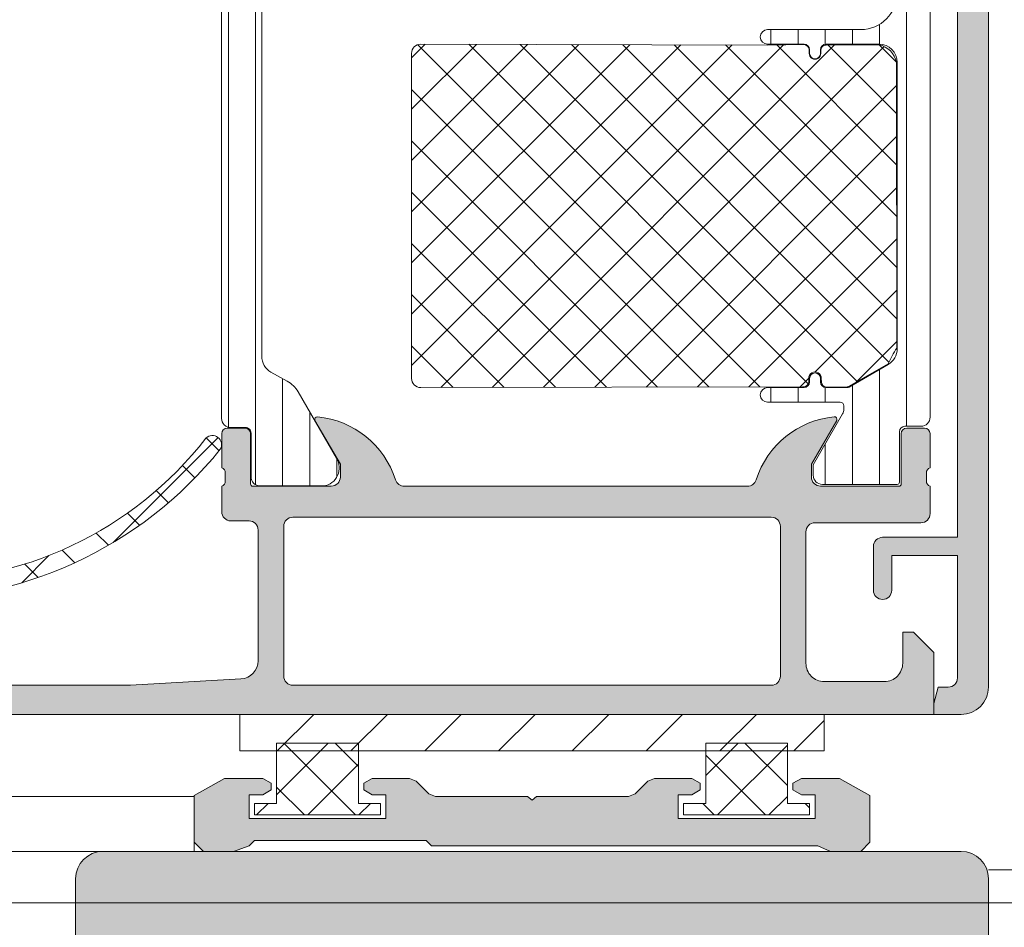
# Model space of a CAD drawing. Header units: millimetres. Extents: x 71658 to 298332, y -154437 to -30421.
# Tile 47 of 155: x 94020 to 94074, y -60091 to -60041. Entities that reach past the tile are written whole.
import ezdxf

# ---------------------------------------------------------------- set-up
doc = ezdxf.new("R2010")
doc.units = ezdxf.units.MM
doc.header["$LTSCALE"] = 500
doc.header["$MEASUREMENT"] = 0
doc.layers.add('A-13-UKS', color=250, linetype='Continuous', lineweight=5)
doc.layers.add('SA_Ripplagi', color=45, linetype='Continuous', lineweight=9)

# ---------------------------------------------------------------- blocks, each defined once
blk = doc.blocks.new('lülanduks')
at = {"layer": 'A-13-UKS'}
h = blk.add_hatch(color=256, dxfattribs=at)
edge = h.paths.add_edge_path()
edge.add_line((94070.28677391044, -58681.78314224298), (94070.28677391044, -58681.18313613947))
edge.add_line((94070.28677391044, -58681.18313613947), (94070.52792762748, -58680.28314224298))
edge.add_line((94070.52792762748, -58680.28314224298), (94071.08677314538, -58680.28314224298))
edge.add_arc((94071.08677314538, -58679.78314224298), 0.5, 270, 359.9971618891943)
edge.add_line((94071.58677314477, -58679.78316701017), (94071.58710502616, -58673.08314529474))
edge.add_line((94071.58710502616, -58673.08314529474), (94067.98712944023, -58673.08314529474))
edge.add_line((94067.98712944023, -58673.08314529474), (94067.98683570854, -58674.98310867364))
edge.add_ellipse((94067.48683570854, -58674.98310867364), major_axis=(0.5, -6.123233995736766e-17), ratio=1, start_angle=180, end_angle=360, ccw=False)
edge.add_line((94066.98683570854, -58674.98310867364), (94066.98683570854, -58672.58311477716))
edge.add_ellipse((94067.48657223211, -58672.58285130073), major_axis=(0.4997365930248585, -6.120008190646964e-17), ratio=1, start_angle=89.96979190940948, end_angle=180.0302080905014, ccw=False)
edge.add_line((94067.48683570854, -58672.08311477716), (94071.58710884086, -58672.08314529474))
edge.add_line((94071.58710884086, -58672.08314529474), (94071.58710884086, -58621.48313919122))
edge.add_line((94071.58710884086, -58621.48313919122), (94067.48683570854, -58621.4831697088))
edge.add_ellipse((94067.48657859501, -58620.98342682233), major_axis=(0.4997429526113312, -6.120086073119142e-17), ratio=1, start_angle=179.9705218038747, end_angle=270.029478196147, ccw=False)
edge.add_line((94066.98683570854, -58620.9831697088), (94066.98683570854, -58618.58316818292))
edge.add_ellipse((94067.48683570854, -58618.58316818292), major_axis=(0.5, -6.123233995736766e-17), ratio=1, start_angle=0, end_angle=180, ccw=False)
edge.add_line((94067.98683570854, -58618.58316818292), (94067.98712944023, -58620.48313919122))
edge.add_line((94067.98712944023, -58620.48313919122), (94071.58710502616, -58620.48313919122))
edge.add_line((94071.58710502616, -58620.48313919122), (94071.58677314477, -58613.78311750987))
edge.add_arc((94071.08677314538, -58613.78314227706), 0.5, 360.0028381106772, 450)
edge.add_line((94071.08677314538, -58613.28314227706), (94070.52995704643, -58613.28314227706))
edge.add_line((94070.52995704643, -58613.28314227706), (94070.28880332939, -58612.38314075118))
edge.add_line((94070.28880332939, -58612.38314075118), (94070.28880332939, -58611.78314227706))
edge.add_line((94070.28880332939, -58611.78314227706), (94071.78677391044, -58611.78317276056))
edge.add_ellipse((94071.78423586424, -58613.28779839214), major_axis=(1.504627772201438, -1.842637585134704e-16), ratio=1, start_angle=-0.5129896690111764, end_angle=89.90335190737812, ccw=False)
edge.add_line((94073.28880332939, -58613.30126968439), (94073.28677391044, -58680.2831117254))
edge.add_ellipse((94071.78747185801, -58680.28384017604), major_axis=(1.499302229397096, -1.836115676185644e-16), ratio=1, start_angle=-90.02667204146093, end_angle=0.02783771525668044, ccw=False)
edge.add_line((94071.78677391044, -58681.78314224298), (94070.28677391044, -58681.78314224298))
at = {"layer": 'A-13-UKS', "extrusion": (0, 0, -1)}
h = blk.add_hatch(color=256, dxfattribs=at)
edge = h.paths.add_edge_path()
edge.add_arc((-94069.58880488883, -58670.78315598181), 0.4999862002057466, 180, 270.0000000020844)
edge.add_line((-94069.5888048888, -58671.28314218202), (-94063.78879965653, -58671.28314218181))
edge.add_ellipse((-94063.78879965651, -58671.78313854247), major_axis=(-0.4999963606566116, 0), ratio=1, start_angle=180, end_angle=270.0000000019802, ccw=False)
edge.add_line((-94063.28880329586, -58671.78313854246), (-94063.28880329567, -58678.9831193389))
edge.add_ellipse((-94064.28882320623, -58678.98311933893), major_axis=(-1.000019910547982, 0), ratio=1, start_angle=89.99999999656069, end_angle=180, ccw=False)
edge.add_line((-94064.28882320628, -58679.98313924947), (-94067.58879108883, -58679.98313924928))
edge.add_ellipse((-94067.58882207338, -58678.98317023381), major_axis=(-0.999969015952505, 0), ratio=1, start_angle=-0.0017821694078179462, end_angle=90.00177533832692, ccw=False)
edge.add_line((-94068.58879108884, -58678.98313913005), (-94068.58879108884, -58677.28314218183))
edge.add_line((-94068.58879108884, -58677.28314218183), (-94069.18879719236, -58677.28314218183))
edge.add_line((-94069.18879719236, -58677.28314218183), (-94070.28880329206, -58678.38314065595))
edge.add_line((-94070.28880329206, -58678.38314065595), (-94070.28880329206, -58681.78314225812))
edge.add_line((-94070.28880329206, -58681.78314225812), (-94001.78880489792, -58681.78314225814))
edge.add_arc((-94001.78880489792, -58681.28314590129), 0.4999963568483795, 270, 360.0004159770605)
edge.add_line((-94001.28880854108, -58681.28314227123), (-94001.28880854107, -58677.28313854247))
edge.add_arc((-94001.78880490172, -58677.28313854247), 0.4999963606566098, 0, 89.99999998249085)
edge.add_line((-94001.78880490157, -58676.78314218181), (-94003.08884710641, -58676.78314218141))
edge.add_arc((-94003.08884710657, -58677.28309141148), 0.4999492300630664, 89.99999998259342, 180)
edge.add_line((-94003.58879633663, -58677.28309141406), (-94003.58879633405, -58677.78314218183))
edge.add_line((-94003.58879633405, -58677.78314218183), (-94002.58879633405, -58677.78314218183))
edge.add_line((-94002.58879633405, -58677.78314218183), (-94002.58879633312, -58679.48309602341))
edge.add_ellipse((-94003.58883955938, -58679.48309602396), major_axis=(-1.000043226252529, 0), ratio=1, start_angle=89.99999998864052, end_angle=180, ccw=False)
edge.add_line((-94003.58883955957, -58680.48313925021), (-94007.58883972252, -58680.48313924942))
edge.add_ellipse((-94007.58883972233, -58679.48318645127), major_axis=(-0.9999527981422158, 0), ratio=1, start_angle=0, end_angle=89.99999998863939, ccw=False)
edge.add_line((-94008.58879252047, -58679.48318645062), (-94008.58879251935, -58677.78314218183))
edge.add_line((-94008.58879251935, -58677.78314218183), (-94007.58879251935, -58677.78314218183))
edge.add_line((-94007.58879251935, -58677.78314218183), (-94007.58879251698, -58677.28319091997))
edge.add_arc((-94008.08884125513, -58677.2831909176), 0.5000487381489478, 0, 90.0000000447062)
edge.add_line((-94008.08884125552, -58676.78314217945), (-94010.88882463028, -58676.78314218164))
edge.add_arc((-94010.88882462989, -58677.28312838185), 0.4999862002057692, 90.0000000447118, 180)
edge.add_line((-94011.38881083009, -58677.2831283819), (-94011.38881083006, -58677.48315201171))
edge.add_arc((-94010.88882371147, -58677.48315201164), 0.4999871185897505, 180, 270.0000000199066)
edge.add_line((-94010.8888237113, -58677.98313913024), (-94010.38881357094, -58677.98313913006))
edge.add_ellipse((-94010.38881357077, -58678.48314187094), major_axis=(-0.5000027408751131, 0), ratio=1, start_angle=180, end_angle=270.000000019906, ccw=False)
edge.add_line((-94009.8888108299, -58678.48314187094), (-94009.88881082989, -58679.68314746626))
edge.add_ellipse((-94010.38880719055, -58679.68314746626), major_axis=(-0.4999963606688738, 0), ratio=1, start_angle=90, end_angle=180, ccw=False)
edge.add_line((-94010.38880719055, -58680.18314382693), (-94026.28880472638, -58680.18314382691))
edge.add_line((-94026.28880472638, -58680.18314382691), (-94032.34585920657, -58679.83702751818))
edge.add_ellipse((-94032.28881012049, -58678.83866536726), major_axis=(-0.999990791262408, 0), ratio=1, start_angle=0, end_angle=86.72952235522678, ccw=False)
edge.add_line((-94033.28880091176, -58678.83866536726), (-94033.28880091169, -58671.6831437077))
edge.add_ellipse((-94032.78880091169, -58671.68314370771), major_axis=(-0.5000000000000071, 0), ratio=1, start_angle=270, end_angle=360, ccw=False)
edge.add_line((-94032.78880091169, -58671.18314370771), (-94031.78880091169, -58671.18314370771))
edge.add_arc((-94031.78880091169, -58670.68314370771), 0.5000000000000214, 270, 360)
edge.add_line((-94031.28880091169, -58670.68314370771), (-94031.28880091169, -58669.28314218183))
edge.add_ellipse((-94031.20996446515, -58669.01562158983), major_axis=(-0.2788950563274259, 0), ratio=1, start_angle=-1.1645893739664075, end_angle=73.5801235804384, ccw=False)
edge.add_line((-94031.48880191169, -58669.00995318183), (-94031.48880191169, -58668.55635918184))
edge.add_ellipse((-94031.20993381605, -58668.55069852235), major_axis=(-0.2789255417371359, 0), ratio=1, start_angle=-73.57540544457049, end_angle=1.1628700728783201, ccw=False)
edge.add_line((-94031.28880091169, -58668.28315518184), (-94031.28880091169, -58666.40314418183))
edge.add_arc((-94031.58880091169, -58666.40314418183), 0.3000000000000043, 0, 90)
edge.add_line((-94031.58880091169, -58666.10314418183), (-94032.56877523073, -58666.10314418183))
edge.add_arc((-94032.56877523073, -58666.40314418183), 0.2999999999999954, 90, 180)
edge.add_line((-94032.86877523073, -58666.40314418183), (-94032.86877523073, -58669.16314218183))
edge.add_ellipse((-94032.98877523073, -58669.16314218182), major_axis=(-0.1199999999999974, 0), ratio=1, start_angle=90.00172824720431, end_angle=180, ccw=False)
edge.add_line((-94032.9887716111, -58669.28314218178), (-94037.28864612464, -58669.28327188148))
edge.add_ellipse((-94037.28866120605, -58668.78328476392), major_axis=(-0.4999871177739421, 0), ratio=1, start_angle=0, end_angle=90.0017282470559, ccw=False)
edge.add_line((-94037.78864832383, -58668.78328476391), (-94037.7886483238, -58668.08327493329))
edge.add_line((-94037.7886483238, -58668.08327493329), (-94036.40040369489, -58665.67875680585))
edge.add_arc((-94036.52425372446, -58665.62085310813), 0.1367174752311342, 334.9424651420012, 455.5867900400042)
edge.add_arc((-94036.05079643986, -58670.4610344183), 5.000000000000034, 95.5867900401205, 162.2389628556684)
edge.add_ellipse((-94041.28865041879, -58668.78327169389), major_axis=(-0.5000001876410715, 0), ratio=1, start_angle=90.00000000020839, end_angle=162.2389628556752, ccw=False)
edge.add_line((-94041.28865041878, -58669.28327188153), (-94060.08895316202, -58669.28327188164))
edge.add_ellipse((-94060.08895316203, -58668.78328184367), major_axis=(-0.4999900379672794, 0), ratio=1, start_angle=17.74493797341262, end_angle=90.00000000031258, ccw=False)
edge.add_arc((-94065.32726869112, -58670.45956965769), 5.000000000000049, 17.7449379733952, 84.36827486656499)
edge.add_arc((-94064.85024253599, -58665.62206284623), 0.1390303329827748, 84.36827486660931, 204.0655308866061)
edge.add_line((-94064.97718830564, -58665.67875680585), (-94063.58894367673, -58668.08327493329))
edge.add_line((-94063.58894367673, -58668.08327493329), (-94063.5889436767, -58668.78328476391))
edge.add_ellipse((-94064.08893079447, -58668.78328476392), major_axis=(-0.4999871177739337, 0), ratio=1, start_angle=89.9982717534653, end_angle=180, ccw=False)
edge.add_line((-94064.08894587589, -58669.28327188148), (-94068.38882181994, -58669.28314218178))
edge.add_ellipse((-94068.38881820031, -58669.16314218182), major_axis=(-0.1199999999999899, 0), ratio=1, start_angle=0, end_angle=89.99827175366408, ccw=False)
edge.add_line((-94068.50881820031, -58669.16314218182), (-94068.50881820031, -58666.40314418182))
edge.add_arc((-94068.80881820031, -58666.40314418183), 0.300000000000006, 0, 90)
edge.add_line((-94068.80881820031, -58666.10314418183), (-94069.78879251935, -58666.10314418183))
edge.add_arc((-94069.78879251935, -58666.40314418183), 0.3000000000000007, 90, 180)
edge.add_line((-94070.08879251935, -58666.40314418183), (-94070.08879251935, -58668.28315518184))
edge.add_ellipse((-94070.16765961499, -58668.55069852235), major_axis=(-0.2789255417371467, 0), ratio=1, start_angle=178.8371299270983, end_angle=253.5754054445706, ccw=False)
edge.add_line((-94069.88879151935, -58668.55635918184), (-94069.88879151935, -58669.00995318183))
edge.add_ellipse((-94070.16762697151, -58669.01562154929), major_axis=(-0.2788930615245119, 0), ratio=1, start_angle=106.4198764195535, end_angle=181.1645893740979, ccw=False)
edge.add_line((-94070.08879108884, -58669.28314022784), (-94070.08879108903, -58670.78315598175))
edge = h.paths.add_edge_path()
edge.add_ellipse((-94061.38879080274, -58671.48314675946), major_axis=(-0.5, 0), ratio=1, start_angle=270, end_angle=360, ccw=False)
edge.add_line((-94061.38879080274, -58670.98314675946), (-94035.18879480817, -58670.98314675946))
edge.add_ellipse((-94035.18879480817, -58671.48314675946), major_axis=(-0.5, 0), ratio=1, start_angle=180, end_angle=270, ccw=False)
edge.add_line((-94034.68879480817, -58671.48314675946), (-94034.68879480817, -58679.68313619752))
edge.add_ellipse((-94035.18879480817, -58679.68313619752), major_axis=(-0.5, 0), ratio=1, start_angle=90, end_angle=180, ccw=False)
edge.add_line((-94035.18879480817, -58680.18313619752), (-94061.38879080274, -58680.18313619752))
edge.add_ellipse((-94061.38879080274, -58679.68313619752), major_axis=(-0.5, 0), ratio=1, start_angle=0, end_angle=90, ccw=False)
edge.add_line((-94061.88879080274, -58679.68313619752), (-94061.88879080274, -58671.48314675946))
at = {"layer": 'A-13-UKS'}
blk.add_hatch(color=256, dxfattribs=at).paths.add_polyline_path([(94030.28880317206, -58689.28314225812), (94031.93880339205, -58689.28314225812), (94032.78880329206, -58688.98314224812), (94033.08880324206, -58688.68314223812), (94042.48880310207, -58688.68314223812), (94042.78880329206, -58688.98314224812), (94063.93880482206, -58688.98314224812), (94064.63880176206, -58689.28314225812), (94066.28880329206, -58689.28314225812), (94066.78880329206, -58688.78314225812), (94066.78880329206, -58686.22314231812), (94065.12880344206, -58685.28314225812), (94063.03880329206, -58685.28314225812), (94062.57880421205, -58685.55314223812), (94062.57880421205, -58685.91314236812), (94063.03880329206, -58686.18314235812), (94063.78880329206, -58686.18314235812), (94063.78880329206, -58687.48314230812), (94056.28880329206, -58687.48314230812), (94056.28880329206, -58686.18314235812), (94057.03880329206, -58686.18314235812), (94057.49880237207, -58685.91314236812), (94057.49880237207, -58685.55314223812), (94057.03880329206, -58685.28314225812), (94054.99880237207, -58685.28314225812), (94054.63880367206, -58685.43314235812), (94053.93880291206, -58686.13314215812), (94053.57880421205, -58686.28314225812), (94048.53880329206, -58686.28314225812), (94048.28880329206, -58686.48314230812), (94048.03880329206, -58686.28314225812), (94042.99880333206, -58686.28314225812), (94042.63880367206, -58686.13314215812), (94041.93880291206, -58685.43314235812), (94041.57880325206, -58685.28314225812), (94039.53880329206, -58685.28314225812), (94039.07880325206, -58685.55314223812), (94039.07880325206, -58685.91314236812), (94039.53880329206, -58686.18314235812), (94040.28880329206, -58686.18314235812), (94040.28880329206, -58687.48314230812), (94032.78880329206, -58687.48314230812), (94032.78880329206, -58686.18314235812), (94033.53880329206, -58686.18314235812), (94033.99880333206, -58685.91314236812), (94033.99880333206, -58685.55314223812), (94033.53880329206, -58685.28314225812), (94031.44880314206, -58685.28314225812), (94029.78880317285, -58686.22314231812), (94029.78880317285, -58688.78314225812)])
at = {"layer": 'A-13-UKS', "extrusion": (0, 0, -1)}
h = blk.add_hatch(color=256, dxfattribs=at)
edge = h.paths.add_edge_path()
edge.add_arc((-94071.78880329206, -58690.78314225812), 1.500000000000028, 90, 180)
edge.add_line((-94073.28880329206, -58690.78314225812), (-94073.28880329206, -58863.78314225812))
edge.add_arc((-94072.78880329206, -58863.78314225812), 0.4999999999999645, 180, 270)
edge.add_line((-94072.78880329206, -58864.28314225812), (-94071.28880329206, -58864.28314225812))
edge.add_line((-94071.28880329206, -58864.28314225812), (-94070.58880329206, -58863.58314225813))
edge.add_line((-94070.58880329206, -58863.58314225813), (-94070.58880329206, -58862.88314225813))
edge.add_line((-94070.58880329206, -58862.88314225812), (-94071.78880329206, -58862.88314225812))
edge.add_line((-94071.78880329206, -58862.88314225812), (-94071.78880329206, -58860.18314225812))
edge.add_line((-94071.78880329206, -58860.18314225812), (-94067.33375226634, -58860.18314225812))
edge.add_ellipse((-94067.08880329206, -58860.23314225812), major_axis=(-0.2500000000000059, 0), ratio=1, start_angle=191.5369590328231, end_angle=348.46304096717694, ccw=False)
edge.add_line((-94066.84385431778, -58860.18314225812), (-94062.38880329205, -58860.18314225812))
edge.add_line((-94062.38880329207, -58860.18314225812), (-94062.38880329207, -58862.88314225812))
edge.add_line((-94062.38880329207, -58862.88314225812), (-94063.58880329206, -58862.88314225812))
edge.add_line((-94063.58880329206, -58862.88314225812), (-94063.58880329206, -58863.48314225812))
edge.add_line((-94063.58880329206, -58863.48314225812), (-94062.68880329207, -58864.38314225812))
edge.add_line((-94062.68880329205, -58864.38314225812), (-94061.38880329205, -58864.38314225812))
edge.add_arc((-94061.38880329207, -58863.88314225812), 0.5000000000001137, 270, 360)
edge.add_line((-94060.88880329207, -58863.88314225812), (-94060.88880329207, -58851.78314225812))
edge.add_ellipse((-94060.38880329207, -58851.78314225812), major_axis=(-0.4999999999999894, 0), ratio=1, start_angle=270, end_angle=360, ccw=False)
edge.add_line((-94060.38880329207, -58851.28314225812), (-94054.78880329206, -58851.28314225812))
edge.add_ellipse((-94054.78880329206, -58852.78314225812), major_axis=(-1.500000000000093, 0), ratio=1, start_angle=180, end_angle=270, ccw=False)
edge.add_line((-94053.28880329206, -58852.78314225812), (-94053.28880329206, -58879.78314225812))
edge.add_arc((-94052.78880329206, -58879.78314225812), 0.4999999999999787, 180, 270)
edge.add_line((-94052.78880329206, -58880.28314225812), (-94051.78880329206, -58880.28314225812))
edge.add_arc((-94051.78880329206, -58879.28314225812), 1.000000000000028, 270, 360)
edge.add_line((-94050.78880329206, -58879.28314225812), (-94050.78880329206, -58878.33591905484))
edge.add_line((-94050.78880329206, -58878.33591905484), (-94050.28880329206, -58878.04724392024))
edge.add_line((-94050.28880329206, -58878.04724392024), (-94050.28880329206, -58876.82459418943))
edge.add_line((-94050.28880329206, -58876.82459418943), (-94050.78880329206, -58876.53591905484))
edge.add_line((-94050.78880329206, -58876.53591905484), (-94050.28880329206, -58876.24724392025))
edge.add_line((-94050.28880329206, -58876.24724392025), (-94050.28880329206, -58875.02459418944))
edge.add_line((-94050.28880329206, -58875.02459418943), (-94050.78880329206, -58874.73591905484))
edge.add_line((-94050.78880329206, -58874.73591905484), (-94050.28880329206, -58874.44724392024))
edge.add_line((-94050.28880329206, -58874.44724392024), (-94050.28880329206, -58873.22459418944))
edge.add_line((-94050.28880329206, -58873.22459418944), (-94050.78880329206, -58872.93591905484))
edge.add_line((-94050.78880329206, -58872.93591905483), (-94050.28880329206, -58872.64724392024))
edge.add_line((-94050.28880329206, -58872.64724392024), (-94050.28880329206, -58871.42459418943))
edge.add_line((-94050.28880329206, -58871.42459418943), (-94050.78880329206, -58871.13591905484))
edge.add_line((-94050.78880329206, -58871.13591905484), (-94050.28880329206, -58870.84724392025))
edge.add_line((-94050.28880329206, -58870.84724392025), (-94050.28880329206, -58869.62459418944))
edge.add_line((-94050.28880329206, -58869.62459418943), (-94050.78880329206, -58869.33591905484))
edge.add_line((-94050.78880329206, -58869.33591905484), (-94050.28880329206, -58869.04724392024))
edge.add_line((-94050.28880329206, -58869.04724392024), (-94050.28880329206, -58867.82459418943))
edge.add_line((-94050.28880329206, -58867.82459418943), (-94050.78880329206, -58867.53591905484))
edge.add_line((-94050.78880329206, -58867.53591905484), (-94050.28880329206, -58867.24724392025))
edge.add_line((-94050.28880329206, -58867.24724392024), (-94050.28880329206, -58866.02459418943))
edge.add_line((-94050.28880329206, -58866.02459418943), (-94050.78880329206, -58865.73591905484))
edge.add_line((-94050.78880329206, -58865.73591905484), (-94050.28880329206, -58865.44724392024))
edge.add_line((-94050.28880329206, -58865.44724392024), (-94050.28880329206, -58864.44724392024))
edge.add_line((-94050.28880329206, -58864.44724392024), (-94049.15482865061, -58862.48314225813))
edge.add_ellipse((-94048.28880324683, -58862.98314225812), major_axis=(-1.00000000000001, 0), ratio=1, start_angle=209.9999999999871, end_angle=329.9999999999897, ccw=False)
edge.add_line((-94047.42277784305, -58862.48314225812), (-94046.28880329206, -58864.44724382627))
edge.add_line((-94046.28880329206, -58864.44724382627), (-94046.28880329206, -58866.39446712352))
edge.add_line((-94046.28880329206, -58866.39446712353), (-94045.78880329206, -58866.68314225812))
edge.add_line((-94045.78880329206, -58866.68314225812), (-94046.28880329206, -58866.97181739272))
edge.add_line((-94046.28880329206, -58866.97181739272), (-94046.28880329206, -58868.19446712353))
edge.add_line((-94046.28880329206, -58868.19446712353), (-94045.78880329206, -58868.48314225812))
edge.add_line((-94045.78880329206, -58868.48314225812), (-94046.28880329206, -58868.77181739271))
edge.add_line((-94046.28880329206, -58868.77181739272), (-94046.28880329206, -58869.99446712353))
edge.add_line((-94046.28880329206, -58869.99446712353), (-94045.78880329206, -58870.28314225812))
edge.add_line((-94045.78880329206, -58870.28314225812), (-94046.28880329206, -58870.57181739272))
edge.add_line((-94046.28880329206, -58870.57181739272), (-94046.28880329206, -58871.79446712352))
edge.add_line((-94046.28880329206, -58871.79446712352), (-94045.78880329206, -58872.08314225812))
edge.add_line((-94045.78880329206, -58872.08314225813), (-94046.28880329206, -58872.37181739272))
edge.add_line((-94046.28880329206, -58872.37181739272), (-94046.28880329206, -58873.59446712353))
edge.add_line((-94046.28880329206, -58873.59446712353), (-94045.78880329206, -58873.88314225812))
edge.add_line((-94045.78880329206, -58873.88314225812), (-94046.28880329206, -58874.17181739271))
edge.add_line((-94046.28880329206, -58874.17181739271), (-94046.28880329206, -58875.39446712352))
edge.add_line((-94046.28880329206, -58875.39446712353), (-94045.78880329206, -58875.68314225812))
edge.add_line((-94045.78880329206, -58875.68314225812), (-94046.28880329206, -58875.97181739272))
edge.add_line((-94046.28880329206, -58875.97181739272), (-94046.28880329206, -58877.19446712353))
edge.add_line((-94046.28880329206, -58877.19446712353), (-94045.78880329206, -58877.48314225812))
edge.add_line((-94045.78880329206, -58877.48314225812), (-94046.28880329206, -58877.77181739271))
edge.add_line((-94046.28880329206, -58877.77181739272), (-94046.28880329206, -58878.99446712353))
edge.add_line((-94046.28880329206, -58878.99446712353), (-94045.78880329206, -58879.28314225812))
edge.add_arc((-94044.78880329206, -58879.28314225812), 0.9999999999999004, 180, 270)
edge.add_line((-94044.78880329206, -58880.28314225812), (-94043.78880329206, -58880.28314225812))
edge.add_arc((-94043.78880329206, -58879.78314225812), 0.4999999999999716, 270, 360)
edge.add_line((-94043.28880329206, -58879.78314225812), (-94043.28880329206, -58852.78314225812))
edge.add_ellipse((-94041.78880329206, -58852.78314225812), major_axis=(-1.500000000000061, 0), ratio=1, start_angle=270, end_angle=360, ccw=False)
edge.add_line((-94041.78880329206, -58851.28314225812), (-94036.18880320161, -58851.28314225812))
edge.add_ellipse((-94036.18880320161, -58851.78314225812), major_axis=(-0.500000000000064, 0), ratio=1, start_angle=180, end_angle=270, ccw=False)
edge.add_line((-94035.68880320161, -58851.78314225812), (-94035.68880320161, -58863.88314225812))
edge.add_arc((-94035.18880320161, -58863.88314225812), 0.5000000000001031, 180, 270)
edge.add_line((-94035.18880320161, -58864.38314225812), (-94033.88880320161, -58864.38314225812))
edge.add_line((-94033.88880320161, -58864.38314225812), (-94032.98880320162, -58863.48314225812))
edge.add_line((-94032.98880320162, -58863.48314225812), (-94032.98880320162, -58862.88314225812))
edge.add_line((-94032.98880320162, -58862.88314225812), (-94034.18880320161, -58862.88314225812))
edge.add_line((-94034.18880320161, -58862.88314225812), (-94034.18880320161, -58860.18314225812))
edge.add_line((-94034.18880320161, -58860.18314225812), (-94029.73375217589, -58860.18314225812))
edge.add_ellipse((-94029.48880320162, -58860.23314225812), major_axis=(-0.2500000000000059, 0), ratio=1, start_angle=191.5369590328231, end_angle=348.4630409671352, ccw=False)
edge.add_line((-94029.24385422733, -58860.18314225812), (-94024.7888032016, -58860.18314225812))
edge.add_line((-94024.7888032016, -58860.18314225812), (-94024.7888032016, -58862.88314225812))
edge.add_line((-94024.7888032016, -58862.88314225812), (-94025.9888032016, -58862.88314225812))
edge.add_line((-94025.98880320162, -58862.88314225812), (-94025.98880320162, -58863.58314225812))
edge.add_line((-94025.98880320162, -58863.58314225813), (-94025.28880320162, -58864.28314225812))
edge.add_line((-94025.2888032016, -58864.28314225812), (-94023.7888032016, -58864.28314225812))
edge.add_arc((-94023.7888032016, -58863.78314234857), 0.4999999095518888, 270, 360)
edge.add_line((-94023.28880329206, -58863.78314234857), (-94023.28880329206, -58690.78314225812))
edge.add_arc((-94024.78880329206, -58690.78314225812), 1.500000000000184, 0, 90)
edge.add_line((-94024.78880329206, -58689.28314225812), (-94071.78880329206, -58689.28314225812))
edge = h.paths.add_edge_path()
edge.add_line((-94026.38880329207, -58694.78314225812), (-94026.38880329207, -58848.98314225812))
edge.add_line((-94026.38880329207, -58848.98314225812), (-94026.58880320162, -58848.98314225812))
edge.add_arc((-94026.58880320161, -58850.48314225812), 1.500000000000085, 90, 180)
edge.add_line((-94028.08880320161, -58850.48314225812), (-94028.08880320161, -58857.28314225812))
edge.add_line((-94028.08880320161, -58857.28314225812), (-94028.99907300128, -58858.58314225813))
edge.add_line((-94028.99907300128, -58858.58314225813), (-94029.97853340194, -58858.58314225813))
edge.add_line((-94029.97853340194, -58858.58314225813), (-94030.88880320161, -58857.28314225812))
edge.add_line((-94030.88880320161, -58857.28314225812), (-94030.88880320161, -58850.48314225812))
edge.add_arc((-94032.38880320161, -58850.48314225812), 1.499999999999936, 0, 90)
edge.add_line((-94032.38880320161, -58848.98314225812), (-94064.18880329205, -58848.98314225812))
edge.add_arc((-94064.18880329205, -58850.48314225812), 1.500000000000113, 90, 180)
edge.add_line((-94065.68880329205, -58850.48314225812), (-94065.68880329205, -58857.28314225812))
edge.add_line((-94065.68880329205, -58857.28314225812), (-94066.59907309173, -58858.58314225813))
edge.add_line((-94066.59907309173, -58858.58314225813), (-94067.57853349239, -58858.58314225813))
edge.add_line((-94067.57853349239, -58858.58314225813), (-94068.48880329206, -58857.28314225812))
edge.add_line((-94068.48880329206, -58857.28314225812), (-94068.48880329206, -58850.48314225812))
edge.add_arc((-94069.98880329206, -58850.48314225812), 1.500000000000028, 0, 90)
edge.add_line((-94069.98880329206, -58848.98314225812), (-94070.18880329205, -58848.98314225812))
edge.add_line((-94070.18880329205, -58848.98314225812), (-94070.18880329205, -58694.78314225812))
edge.add_line((-94070.18880329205, -58694.78314225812), (-94026.38880329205, -58694.78314225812))
at = {"layer": 'A-13-UKS', "color": 7}
for p, q in [((94073.28880332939, -58613.30126968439), (94073.28677391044, -58680.2831117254)), ((94071.58710884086, -58672.08314529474), (94071.58710884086, -58621.48313919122)), ((94067.48683570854, -58672.08311477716), (94071.58710884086, -58672.08314529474)), ((94066.98683570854, -58674.98310867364), (94066.98683570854, -58672.58311477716)), ((94067.98712944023, -58673.08314529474), (94067.98683570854, -58674.98310867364)), ((94071.58710502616, -58673.08314529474), (94067.98712944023, -58673.08314529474)), ((94071.58677314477, -58679.78316701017), (94071.58710502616, -58673.08314529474)), ((94070.28677391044, -58681.18313613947), (94070.52792762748, -58680.28314224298)), ((94070.52792762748, -58680.28314224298), (94071.08677314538, -58680.28314224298)), ((94070.28677391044, -58681.78314224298), (94070.28677391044, -58681.18313613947)), ((94071.78677391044, -58681.78314224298), (94070.28677391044, -58681.78314224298)), ((94031.44880314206, -58685.28314225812), (94029.78880317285, -58686.22314231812)), ((94033.53880329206, -58685.28314225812), (94031.44880314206, -58685.28314225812)), ((94033.99880333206, -58685.55314223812), (94033.53880329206, -58685.28314225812)), ((94039.53880329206, -58685.28314225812), (94039.07880325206, -58685.55314223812)), ((94041.57880325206, -58685.28314225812), (94039.53880329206, -58685.28314225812)), ((94041.93880291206, -58685.43314235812), (94041.57880325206, -58685.28314225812)), ((94042.63880367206, -58686.13314215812), (94041.93880291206, -58685.43314235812)), ((94054.63880367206, -58685.43314235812), (94053.93880291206, -58686.13314215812)), ((94054.99880237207, -58685.28314225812), (94054.63880367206, -58685.43314235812)), ((94057.03880329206, -58685.28314225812), (94054.99880237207, -58685.28314225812)), ((94057.49880237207, -58685.55314223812), (94057.03880329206, -58685.28314225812)), ((94063.03880329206, -58685.28314225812), (94062.57880421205, -58685.55314223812)), ((94065.12880344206, -58685.28314225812), (94063.03880329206, -58685.28314225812)), ((94066.78880329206, -58686.22314231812), (94065.12880344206, -58685.28314225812)), ((94033.53880329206, -58686.18314235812), (94033.99880333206, -58685.91314236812)), ((94033.99880333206, -58685.91314236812), (94033.99880333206, -58685.55314223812)), ((94039.07880325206, -58685.55314223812), (94039.07880325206, -58685.91314236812)), ((94039.07880325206, -58685.91314236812), (94039.53880329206, -58686.18314235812)), ((94057.03880329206, -58686.18314235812), (94057.49880237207, -58685.91314236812)), ((94057.49880237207, -58685.91314236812), (94057.49880237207, -58685.55314223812)), ((94062.57880421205, -58685.55314223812), (94062.57880421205, -58685.91314236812)), ((94062.57880421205, -58685.91314236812), (94063.03880329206, -58686.18314235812)), ((94029.78880317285, -58686.22314231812), (94029.78880317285, -58688.78314225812)), ((94032.78880329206, -58687.48314230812), (94032.78880329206, -58686.18314235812)), ((94032.78880329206, -58686.18314235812), (94033.53880329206, -58686.18314235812)), ((94039.53880329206, -58686.18314235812), (94040.28880329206, -58686.18314235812)), ((94040.28880329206, -58686.18314235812), (94040.28880329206, -58687.48314230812)), ((94042.99880333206, -58686.28314225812), (94042.63880367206, -58686.13314215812)), ((94048.03880329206, -58686.28314225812), (94042.99880333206, -58686.28314225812)), ((94048.28880329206, -58686.48314230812), (94048.03880329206, -58686.28314225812)), ((94048.53880329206, -58686.28314225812), (94048.28880329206, -58686.48314230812)), ((94053.57880421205, -58686.28314225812), (94048.53880329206, -58686.28314225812)), ((94053.93880291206, -58686.13314215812), (94053.57880421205, -58686.28314225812)), ((94056.28880329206, -58687.48314230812), (94056.28880329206, -58686.18314235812)), ((94056.28880329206, -58686.18314235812), (94057.03880329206, -58686.18314235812)), ((94063.03880329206, -58686.18314235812), (94063.78880329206, -58686.18314235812)), ((94063.78880329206, -58686.18314235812), (94063.78880329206, -58687.48314230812)), ((94066.78880329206, -58688.78314225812), (94066.78880329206, -58686.22314231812)), ((94040.28880329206, -58687.48314230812), (94032.78880329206, -58687.48314230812)), ((94063.78880329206, -58687.48314230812), (94056.28880329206, -58687.48314230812)), ((94032.78880329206, -58688.98314224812), (94033.08880324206, -58688.68314223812)), ((94033.08880324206, -58688.68314223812), (94042.48880310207, -58688.68314223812)), ((94042.48880310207, -58688.68314223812), (94042.78880329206, -58688.98314224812)), ((94029.78880317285, -58688.78314225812), (94030.28880317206, -58689.28314225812)), ((94031.93880339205, -58689.28314225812), (94032.78880329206, -58688.98314224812)), ((94042.78880329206, -58688.98314224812), (94063.93880482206, -58688.98314224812)), ((94063.93880482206, -58688.98314224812), (94064.63880176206, -58689.28314225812)), ((94066.28880329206, -58689.28314225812), (94066.78880329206, -58688.78314225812)), ((94030.28880317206, -58689.28314225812), (94031.93880339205, -58689.28314225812)), ((94064.63880176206, -58689.28314225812), (94066.28880329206, -58689.28314225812))]:
    blk.add_line(p, q, dxfattribs=at)
at = {"layer": 'A-13-UKS', "linetype": 'Continuous', "extrusion": (0, 0, -1)}
for p, q in [((94033.14130329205, -58669.20154210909), (94033.14130329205, -58634.36453038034)), ((94068.80290329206, -58666.00314222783), (94068.80290329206, -58637.46318364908)), ((94031.65540329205, -58666.05589970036), (94031.65540329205, -58637.51124898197)), ((94061.37340329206, -58645.08314022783), (94061.37340329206, -58644.28314022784)), ((94062.85930329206, -58645.08314022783), (94062.85930329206, -58644.28314022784)), ((94064.34520329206, -58645.0863236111), (94064.34520329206, -58644.28314022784)), ((94065.83110329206, -58645.08314022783), (94065.83110329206, -58644.28314022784)), ((94067.31700329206, -58645.08353827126), (94067.31700329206, -58643.9985934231)), ((94041.68879108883, -58645.83756359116), (94042.44263285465, -58645.08372182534)), ((94041.68879108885, -58648.64389362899), (94045.24254777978, -58645.09013693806)), ((94041.68879108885, -58651.45022366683), (94048.04246270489, -58645.09655205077)), ((94041.68879108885, -58654.25655370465), (94050.84237763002, -58645.10296716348)), ((94041.68879108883, -58657.06288374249), (94053.64229255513, -58645.1093822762)), ((94041.68879108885, -58659.86921378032), (94056.44220748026, -58645.11579738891)), ((94041.68879108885, -58662.67554381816), (94059.24212240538, -58645.12221250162)), ((94042.03276040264, -58645.1081092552), (94060.7698442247, -58663.84519307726)), ((94043.28977319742, -58663.88089174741), (94062.05472786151, -58645.11593708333)), ((94044.82015033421, -58645.08916914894), (94063.41254262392, -58663.68156143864)), ((94046.10184619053, -58663.87514879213), (94064.85158487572, -58645.12541010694)), ((94047.63292494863, -58645.09561372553), (94066.09682314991, -58663.55951192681)), ((94048.91391918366, -58663.86940583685), (94067.57441570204, -58645.20890931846)), ((94050.44569956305, -58645.10205830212), (94067.83672350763, -58662.4930822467)), ((94053.25847417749, -58645.10850287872), (94068.26268557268, -58660.11271427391)), ((94056.07124879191, -58645.1149474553), (94068.25951888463, -58657.30321754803)), ((94058.88402340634, -58645.1213920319), (94068.2563521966, -58654.49372082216)), ((94061.68942736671, -58645.12046595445), (94068.25318550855, -58651.68422409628)), ((94064.50264160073, -58645.12735015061), (94068.25001882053, -58648.87472737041)), ((94067.29472909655, -58645.11310760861), (94068.24231565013, -58646.06069416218)), ((94041.68879108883, -58647.57046997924), (94057.96923373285, -58663.85091262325)), ((94051.72599217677, -58663.86366288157), (94068.24829051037, -58647.34136454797)), ((94041.68879108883, -58650.37680001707), (94055.16862324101, -58663.85663216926)), ((94054.53806516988, -58663.85791992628), (94068.25145006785, -58650.14453502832)), ((94057.35013816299, -58663.85217697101), (94068.25460962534, -58652.94770550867)), ((94041.68879108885, -58653.18313005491), (94052.36801274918, -58663.86235171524)), ((94060.16221115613, -58663.84643401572), (94068.25776918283, -58655.750875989)), ((94041.68879108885, -58655.98946009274), (94049.56740225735, -58663.86807126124)), ((94041.68879108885, -58658.79579013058), (94046.7667917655, -58663.87379080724)), ((94063.78911750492, -58663.02585770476), (94068.26092874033, -58658.55404646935)), ((94041.68879108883, -58661.60212016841), (94043.96618127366, -58663.87951035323)), ((94066.01501178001, -58663.6062934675), (94068.26408829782, -58661.35721694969)), ((94062.97428414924, -58663.84069106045), (94063.44609849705, -58663.36887671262)), ((94067.31700329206, -58669.18314022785), (94067.31700329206, -58662.8955708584)), ((94034.62720329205, -58669.27312945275), (94034.62720329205, -58663.39497231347)), ((94061.37340329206, -58664.68314022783), (94061.37340329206, -58663.88314022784)), ((94062.85930329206, -58664.68314022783), (94062.85930329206, -58663.88314022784)), ((94064.34520329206, -58664.68314022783), (94064.34520329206, -58663.87995684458)), ((94065.83110329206, -58669.1831402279), (94065.83110329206, -58663.75345540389)), ((94036.11310329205, -58669.27312945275), (94036.11310329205, -58665.21748219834)), ((94031.0961798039, -58666.62007601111), (94025.3542788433, -58672.36197697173)), ((94031.142902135, -58667.34862057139), (94030.43946417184, -58666.64518260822)), ((94064.34520329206, -58669.18314022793), (94064.34520329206, -58666.97328739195)), ((94029.82070571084, -58668.83275418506), (94029.1415847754, -58668.15363324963)), ((94037.59900329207, -58668.77770914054), (94037.59900329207, -58667.78891361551)), ((94028.3720957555, -58670.19047426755), (94027.70724084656, -58669.52561935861)), ((94026.79595249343, -58671.42066104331), (94026.13402380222, -58670.75873235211)), ((94025.08788950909, -58672.51892809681), (94024.41680112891, -58671.84783971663)), ((94021.83158800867, -58673.0783377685), (94020.33812346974, -58674.57180230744)), ((94023.23966721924, -58673.47703584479), (94022.54540040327, -58672.78276902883)), ((94021.23796504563, -58674.28166370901), (94020.50277091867, -58673.54646958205)), ((94034.32991854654, -58683.78314225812), (94036.32991854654, -58681.78314225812)), ((94038.37103380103, -58683.78314225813), (94040.37103380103, -58681.78314225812)), ((94042.41214905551, -58683.78314225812), (94044.41214905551, -58681.78314225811)), ((94046.45326431, -58683.78314225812), (94048.45326431, -58681.78314225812)), ((94050.49437956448, -58683.78314225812), (94052.49437956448, -58681.78314225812)), ((94054.53549481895, -58683.78314225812), (94056.53549481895, -58681.78314225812)), ((94058.57661007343, -58683.78314225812), (94060.57661007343, -58681.78314225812)), ((94062.6177253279, -58683.78314225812), (94064.28880329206, -58682.11206429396)), ((94034.30079804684, -58686.17986088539), (94037.12777607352, -58683.35288285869)), ((94034.30079804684, -58683.37353084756), (94034.32144603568, -58683.35288285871)), ((94034.692369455, -58683.35288285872), (94038.6243693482, -58687.2848827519)), ((94037.49869949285, -58683.35288285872), (94038.77679804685, -58684.6309814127)), ((94057.80079804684, -58685.13050118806), (94059.5784163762, -58683.35288285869)), ((94058.45274652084, -58687.2848827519), (94062.2767980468, -58683.46083122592)), ((94059.94933979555, -58683.35288285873), (94062.27679804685, -58685.68034111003)), ((94057.80079804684, -58684.01067114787), (94061.0750096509, -58687.2848827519)), ((94036.00210621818, -58687.28488275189), (94038.77679804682, -58684.51019092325)), ((94034.30079804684, -58685.76764148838), (94035.81803931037, -58687.28488275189)), ((94061.2590765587, -58687.28488275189), (94062.27679804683, -58686.26716126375)), ((94033.19577618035, -58687.28488275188), (94033.8277754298, -58686.65288350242)), ((94038.80843625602, -58687.28488275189), (94039.44043550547, -58686.65288350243)), ((94057.63668036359, -58686.65288350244), (94058.26867961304, -58687.28488275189)), ((94063.24934043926, -58686.65288350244), (94063.48879785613, -58686.89234091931))]:
    blk.add_line(p, q, dxfattribs=at)
at = {"layer": 'A-13-UKS', "color": 7, "extrusion": (0, 0, -1)}
for p, q in [((94031.28554318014, -58665.57307608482), (94031.28880022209, -58637.99306470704)), ((94070.08879108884, -58637.96356304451), (94070.08879108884, -58665.50314222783)), ((94033.4887992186, -58641.39748843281), (94033.48554217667, -58662.16877045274)), ((94061.18879108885, -58644.28314022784), (94066.28879108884, -58644.28314022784)), ((94041.68879108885, -58645.58314022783), (94041.68879108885, -58663.38314022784)), ((94061.18879108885, -58645.12667267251), (94042.18879108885, -58645.08314022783)), ((94063.18879108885, -58645.08314022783), (94061.18879108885, -58645.08314022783)), ((94063.18879108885, -58645.1018773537), (94061.18879108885, -58645.12667267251)), ((94063.46986620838, -58645.58314022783), (94063.47187023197, -58645.38314022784)), ((94063.48879108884, -58645.58314022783), (94063.48879108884, -58645.38314022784)), ((94064.08879108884, -58645.38314022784), (94064.08879108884, -58645.58314022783)), ((94064.1089124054, -58645.39814012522), (94064.10583734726, -58645.58314022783)), ((94067.28879108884, -58645.08314022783), (94064.38879108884, -58645.08314022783)), ((94067.28879108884, -58645.11185980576), (94064.38879108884, -58645.12798313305)), ((94068.26449794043, -58661.72065329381), (94068.24687231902, -58646.08314022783)), ((94068.28879108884, -58661.75715839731), (94068.28879108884, -58646.08314022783)), ((94065.65289268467, -58663.85634531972), (94067.78879071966, -58662.62318432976)), ((94065.65290538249, -58663.81335386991), (94067.79023466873, -58662.59118197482)), ((94033.98554417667, -58663.03479645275), (94034.87929312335, -58663.53647528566)), ((94063.4427634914, -58663.58314022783), (94063.44650135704, -58663.38314022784)), ((94063.48879108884, -58663.58314022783), (94063.48879108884, -58663.38314022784)), ((94064.08879108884, -58663.38314022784), (94064.08879108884, -58663.58314022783)), ((94064.12677216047, -58663.38314022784), (94064.13798549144, -58663.58314022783)), ((94042.18879108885, -58663.88314022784), (94063.10262808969, -58663.84042895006)), ((94061.18879108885, -58663.88314022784), (94063.18879108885, -58663.88314022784)), ((94064.38879108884, -58663.85553421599), (94065.55289270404, -58663.83684529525)), ((94064.38879108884, -58663.88314022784), (94065.55289270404, -58663.88314022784)), ((94035.47425673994, -58664.11096736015), (94037.57102467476, -58667.74267645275)), ((94065.16232182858, -58664.68314022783), (94061.18879108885, -58664.68314022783)), ((94065.36232182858, -58665.07816457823), (94065.36232182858, -58664.88314022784)), ((94063.68879871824, -58668.109938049), (94065.29963168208, -58665.3205693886)), ((94032.59587450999, -58666.07313245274), (94031.78554049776, -58666.07313245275)), ((94037.7886483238, -58668.08327493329), (94036.40040369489, -58665.67875680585)), ((94064.97718830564, -58665.67875680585), (94063.58894367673, -58668.08327493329)), ((94069.58879108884, -58666.00314222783), (94068.7088167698, -58666.00314222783)), ((94031.28880091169, -58668.28315518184), (94031.28880091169, -58666.40314418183)), ((94031.58880091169, -58666.10314418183), (94032.56877523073, -58666.10314418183)), ((94032.86877523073, -58666.40314418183), (94032.86877523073, -58669.16314218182)), ((94032.8955425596, -58668.77313083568), (94032.89587450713, -58666.37317394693)), ((94068.40881676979, -58666.30314222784), (94068.40881676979, -58669.06314022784)), ((94068.50881820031, -58669.16314218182), (94068.50881820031, -58666.40314418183)), ((94068.80881820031, -58666.10314418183), (94069.78879251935, -58666.10314418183)), ((94070.08879251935, -58666.40314418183), (94070.08879251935, -58668.28315518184)), ((94037.78864832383, -58668.78328476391), (94037.7886483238, -58668.08327493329)), ((94063.58894367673, -58668.08327493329), (94063.5889436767, -58668.78328476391)), ((94063.68879871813, -58668.68315054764), (94063.68879871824, -58668.109938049)), ((94031.48880191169, -58669.00995318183), (94031.48880191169, -58668.55635918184)), ((94069.88879151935, -58668.55635918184), (94069.88879151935, -58669.00995318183)), ((94031.28880091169, -58670.68314370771), (94031.28880091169, -58669.28314218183)), ((94032.9887716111, -58669.28314218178), (94037.28864612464, -58669.28327188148)), ((94036.87208267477, -58669.27312945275), (94033.40554117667, -58669.27312945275)), ((94041.28865041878, -58669.28327188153), (94060.08895316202, -58669.28327188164)), ((94064.08894587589, -58669.28327188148), (94068.38882181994, -58669.28314218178)), ((94068.2888167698, -58669.18314022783), (94064.18878839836, -58669.18314022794)), ((94070.08879108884, -58669.28314022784), (94070.08879108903, -58670.78315598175)), ((94032.78880091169, -58671.18314370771), (94031.78880091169, -58671.18314370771)), ((94061.38879080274, -58670.98314675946), (94035.18879480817, -58670.98314675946)), ((94069.5888048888, -58671.28314218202), (94063.78879965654, -58671.28314218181)), ((94033.28880091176, -58678.83866536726), (94033.28880091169, -58671.6831437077)), ((94034.68879480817, -58671.48314675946), (94034.68879480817, -58679.68313619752)), ((94061.88879080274, -58679.68313619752), (94061.88879080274, -58671.48314675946)), ((94063.28880329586, -58671.78313854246), (94063.28880329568, -58678.9831193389)), ((94068.58879108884, -58678.98313913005), (94068.58879108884, -58677.28314218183)), ((94068.58879108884, -58677.28314218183), (94069.18879719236, -58677.28314218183)), ((94069.18879719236, -58677.28314218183), (94070.28880329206, -58678.38314065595)), ((94070.28880329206, -58678.38314065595), (94070.28880329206, -58681.78314225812)), ((94026.28880472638, -58680.18314382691), (94032.34585920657, -58679.83702751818)), ((94064.28882320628, -58679.98313924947), (94067.58879108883, -58679.98313924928)), ((94010.38880719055, -58680.18314382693), (94026.28880472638, -58680.18314382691)), ((94035.18879480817, -58680.18313619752), (94061.38879080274, -58680.18313619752)), ((94070.28880329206, -58681.78314225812), (94001.78880489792, -58681.78314225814)), ((94032.28880329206, -58683.78314225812), (94032.28880329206, -58681.78314225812)), ((94032.28880329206, -58681.78314225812), (94064.28880329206, -58681.78314225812)), ((94064.28880329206, -58681.78314225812), (94064.28880329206, -58683.78314225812)), ((94064.28880329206, -58683.78314225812), (94032.28880329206, -58683.78314225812)), ((94038.77679804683, -58683.35288285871), (94034.30079804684, -58683.35288285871)), ((94034.30079804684, -58683.35288285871), (94034.30079804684, -58686.65288350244)), ((94038.77679804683, -58686.65288350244), (94038.77679804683, -58683.35288285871)), ((94062.27679804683, -58683.35288285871), (94057.80079804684, -58683.35288285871)), ((94057.80079804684, -58683.35288285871), (94057.80079804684, -58686.65288350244)), ((94062.27679804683, -58686.65288350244), (94062.27679804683, -58683.35288285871)), ((94034.30079804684, -58686.65288350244), (94033.08879799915, -58686.65288350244)), ((94033.08879799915, -58686.65288350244), (94033.08879799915, -58687.2848827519)), ((94039.9887978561, -58686.65288350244), (94038.77679804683, -58686.65288350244)), ((94039.9887978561, -58687.2848827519), (94039.9887978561, -58686.65288350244)), ((94057.80079804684, -58686.65288350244), (94056.58879799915, -58686.65288350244)), ((94056.58879799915, -58686.65288350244), (94056.58879799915, -58687.2848827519)), ((94063.4887978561, -58686.65288350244), (94062.27679804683, -58686.65288350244)), ((94063.4887978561, -58687.2848827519), (94063.4887978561, -58686.65288350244)), ((94033.08879799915, -58687.2848827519), (94039.9887978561, -58687.2848827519)), ((94056.58879799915, -58687.2848827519), (94063.4887978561, -58687.2848827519)), ((94024.78880329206, -58689.28314225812), (94071.78880329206, -58689.28314225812)), ((94023.28880329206, -58863.78314234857), (94023.28880329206, -58690.78314225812)), ((94073.28880329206, -58690.78314225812), (94073.28880329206, -58863.78314225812))]:
    blk.add_line(p, q, dxfattribs=at)
at = {"layer": 'A-13-UKS'}
blk.add_line((94108.18880329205, -58690.28314225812), (94073.28880329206, -58690.28314225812), dxfattribs=at)
at = {"layer": 'A-13-UKS', "linetype": 'ByBlock', "lineweight": -2}
blk.add_lwpolyline([(93980.28880329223, -58923.28314225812), (93980.28880329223, -58686.28314225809), (94029.788803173, -58686.28314225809), (94029.788803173, -58689.28314225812), (93983.28880329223, -58689.28314225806), (93983.28880329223, -58920.28314225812), (94041.28880329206, -58920.28314225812), (94041.28880329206, -58923.28314225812)], close=True, dxfattribs=at)
at = {"layer": 'A-13-UKS', "color": 7}
for centre, radius, start, end in [((94066.28879108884, -58642.28314022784), 2.000000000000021, 270, 0), ((94042.18879108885, -58645.58314022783), 0.5, 90, 180), ((94063.18879108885, -58645.38314022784), 0.2999999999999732, 0, 90), ((94063.14954875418, -58645.42445810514), 0.3249589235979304, 7.304817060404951, 83.06398123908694), ((94064.38879108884, -58645.38314022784), 0.299999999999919, 90, 180), ((94064.38206684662, -58645.40107051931), 0.2731701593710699, 88.58948862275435, 179.385355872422), ((94067.28879108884, -58646.08314022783), 0.9999999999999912, 0, 90), ((94067.03870410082, -58646.31671915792), 1.230540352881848, 10.94217357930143, 78.27389232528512), ((94067.28879054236, -58661.75715839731), 1.000000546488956, 299.9999936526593, 0), ((94034.48554258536, -58662.1687696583), 1.000000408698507, 180.00004551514, 240.000118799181), ((94042.18879108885, -58663.38314022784), 0.4999999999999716, 180, 270), ((94063.14755136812, -58663.5463438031), 0.2974965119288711, 261.3148632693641, 352.8950670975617), ((94063.18879108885, -58663.58314022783), 0.3000000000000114, 270, 0), ((94064.38879108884, -58663.58314022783), 0.3000000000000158, 180, 270), ((94064.41150973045, -58663.58295504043), 0.2735243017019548, 180.0387916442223, 265.2355837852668), ((94065.55289270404, -58663.6831402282), 0.1999999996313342, 270, 299.9999936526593), ((94065.16232182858, -58664.88314022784), 0.1999999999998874, 0, 90), ((94064.86232182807, -58665.07816457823), 0.5000000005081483, 331.0000000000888, 0), ((94032.59587451, -58666.37313245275), 0.3000000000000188, 359.9920751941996, 90.00000000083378), ((94068.7088167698, -58666.30314222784), 0.2999999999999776, 90, 180), ((94030.78221873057, -58667.00920626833), 0.4999939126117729, 329.9988595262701, 135.0013805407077), ((94014.01497012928, -58653.42058722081), 22.07614476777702, 268.0025212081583, 321.1812544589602), ((94031.20993381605, -58668.55069852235), 0.2789255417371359, 358.8371299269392, 73.57540544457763), ((94037.28866120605, -58668.78328476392), 0.4999871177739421, 269.9982717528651, 0), ((94064.08893079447, -58668.78328476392), 0.4999871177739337, 180, 270.0017282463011), ((94070.16765961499, -58668.55069852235), 0.2789255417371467, 106.4245945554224, 181.1628700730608), ((94031.20996446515, -58669.01562158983), 0.2788950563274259, 286.4198764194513, 1.164589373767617), ((94032.98877523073, -58669.16314218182), 0.1199999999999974, 180, 269.9982717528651), ((94041.28865041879, -58668.78327169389), 0.5000001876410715, 197.761037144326, 270), ((94060.08895316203, -58668.78328184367), 0.4999900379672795, 270, 342.2550620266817), ((94068.38881820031, -58669.16314218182), 0.1199999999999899, 270.0017282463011, 0), ((94070.16762697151, -58669.01562154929), 0.2788930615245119, 178.8354106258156, 253.5801235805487), ((94032.78880091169, -58671.68314370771), 0.5000000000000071, 0, 90), ((94035.18879480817, -58671.48314675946), 0.5, 90, 180), ((94061.38879080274, -58671.48314675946), 0.5, 0, 90), ((94063.78879965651, -58671.78313854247), 0.4999963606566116, 89.99999999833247, 180), ((94032.28881012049, -58678.83866536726), 0.999990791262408, 273.2704776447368, 0), ((94064.28882320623, -58678.98311933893), 1.000019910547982, 180, 270.0000000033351), ((94067.58882207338, -58678.98317023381), 0.999969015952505, 269.9982246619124, 0.001782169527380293), ((94035.18879480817, -58679.68313619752), 0.5, 180, 270), ((94061.38879080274, -58679.68313619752), 0.5, 270, 0), ((94071.08677314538, -58679.78314224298), 0.5, 270, 359.9971618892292)]:
    blk.add_arc(centre, radius, start, end, dxfattribs=at)
at = {"layer": 'A-13-UKS', "color": 7, "extrusion": (0, 0, -1)}
for centre, radius, start, end in [((-94061.18879108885, -58644.68314022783), 0.3999999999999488, 270, 90), ((-94063.78785177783, -58645.58679376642), 0.3180065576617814, 179.3417212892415, 0.6582787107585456), ((-94063.78879108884, -58645.58314022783), 0.3000000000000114, 180, 0), ((-94074.90376416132, -58665.90217323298), 7.846334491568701, 24.95961638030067, 32.20340384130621), ((-94063.78663675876, -58663.36639596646), 0.3405472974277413, 357.1817057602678, 182.8182942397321), ((-94063.78879108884, -58663.38314022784), 0.3000000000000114, 0, 180), ((-94034.17521858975, -58664.86096728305), 1.499999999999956, 117.9942546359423, 150.000003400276), ((-94061.18879108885, -58664.28314022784), 0.4000000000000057, 270, 90), ((-94065.9595163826, -58665.34336655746), 1.56043235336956, 74.89528353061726, 78.6681599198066), ((-94036.52425372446, -58665.62085310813), 0.1367174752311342, 334.9424651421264, 95.58679003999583), ((-94036.05079643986, -58670.4610344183), 5.000000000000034, 95.58679003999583, 162.238962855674), ((-94065.32726869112, -58670.45956965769), 5.000000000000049, 17.74493797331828, 84.36827486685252), ((-94064.85024253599, -58665.62206284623), 0.1390303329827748, 84.36827486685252, 204.065530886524), ((-94069.58879108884, -58665.50314222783), 0.5000000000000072, 180, 270), ((-94031.78554049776, -58665.57313513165), 0.4999973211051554, 269.9999999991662, 0.006766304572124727), ((-94031.58880091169, -58666.40314418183), 0.3000000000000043, 0, 90), ((-94032.56877523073, -58666.40314418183), 0.2999999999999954, 90, 180), ((-94068.80881820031, -58666.40314418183), 0.300000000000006, 0, 90), ((-94069.78879251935, -58666.40314418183), 0.3000000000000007, 90, 180), ((-94014.44148614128, -58654.22116490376), 20.25355707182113, 217.8750536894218, 271.6048828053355), ((-94036.72977202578, -58668.28331137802), 0.9999960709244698, 147.2729839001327, 261.8183919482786), ((-94033.40053853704, -58668.7681335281), 0.5050207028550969, 269.4324295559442, 359.4330345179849), ((-94064.18878839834, -58668.68315054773), 0.4999896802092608, 269.9999999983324, 0), ((-94068.2888167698, -58669.06314022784), 0.1199999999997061, 180, 269.9999999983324), ((-94031.78880091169, -58670.68314370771), 0.5000000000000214, 270, 0), ((-94069.58880488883, -58670.78315598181), 0.4999862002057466, 180, 270.0000000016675), ((-94067.48657223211, -58672.58285130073), 0.4997365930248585, 359.9697919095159, 90.03020809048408), ((-94067.48683570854, -58674.98310867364), 0.5, 180, 0), ((-94071.78747185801, -58680.28384017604), 1.499302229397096, 179.9721622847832, 270.0266720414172), ((-94024.78880329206, -58690.78314225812), 1.500000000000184, 0, 90), ((-94071.78880329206, -58690.78314225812), 1.500000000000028, 90, 180)]:
    blk.add_arc(centre, radius, start, end, dxfattribs=at)

msp = doc.modelspace()

# ---------------------------------------------------------------- linework, layer by layer
at = {"layer": 'SA_Ripplagi', "color": 18, "true_color": 0x000000}
msp.add_lwpolyline([(95030.28881686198, -60089.41361150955), (90930.28880027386, -60089.41361150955), (90930.28880027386, -58945.09204778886), (95030.28881686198, -58945.09204778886)], close=True, dxfattribs=at)

# ---------------------------------------------------------------- block references
at = {"layer": 'A-13-UKS'}
msp.add_blockref('lülanduks', (0, -1397.32153320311), dxfattribs=at)

doc.saveas('drawing.dxf')
